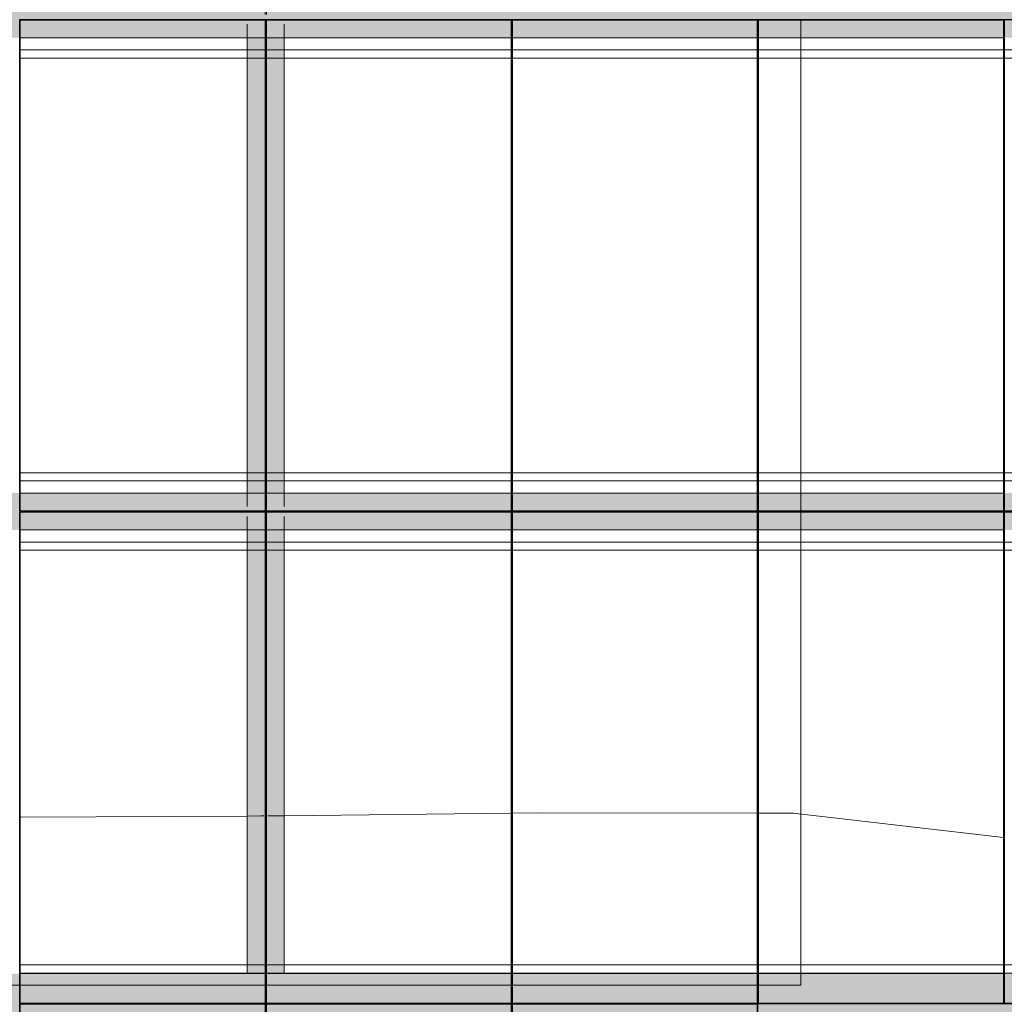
# Model space of a CAD drawing. Header units: metres. Extents: x -373759 to -373409, y 810976 to 811228.
# Tile 13 of 153: x -373673.38 to -373669.38, y 811115.88 to 811119.88. Entities that reach past the tile are written whole.
import ezdxf

# ---------------------------------------------------------------- set-up
doc = ezdxf.new("R2010")
doc.units = ezdxf.units.M
doc.header["$XCLIPFRAME"] = 2
doc.linetypes.add('TRAÇO 1mm', pattern=[2, 1, -1])
for name, color, linetype, lineweight, true_color in [('A-AREA', 7, 'Continuous', 5, 0xff0080), ('BASE ALAMEDA JULIO MULLER 1_explodidoR01_dwg', 7, 'Continuous', 5, 0x767676), ('Curva_Intermediária', 7, 'Continuous', 9, 0x656565)]:
    doc.layers.add(name, color=color, linetype=linetype, lineweight=lineweight, true_color=true_color)
for name, color, linetype, lineweight in [('A-GENM', 7, 'Continuous', 5), ('I-WALL', 7, 'Continuous', 5), ('S-BEAM', 7, 'Continuous', 5)]:
    doc.layers.add(name, color=color, linetype=linetype, lineweight=lineweight)
picture_1 = doc.add_image_def('image1.jpg', size_in_pixel=(999, 584))

# ---------------------------------------------------------------- blocks, each defined once
blk = doc.blocks.new('BASE ALAMEDA JULIO MULLER 1_explodidoR01_dwg-478056-PISTA INFERIOR PARTE 1')
at = {"layer": 'Curva_Intermediária', "color": 9, "lineweight": 5, "true_color": 0xc0c0c0}
for p, q in [((-44664.4, 903773), (-45550.5, 904019.2)), ((-44611.2, 903758.2), (-44664.4, 903773)), ((-44606.9, 903757.1), (-44610.7, 903758.1)), ((-44603, 903756), (-44606.4, 903756.9)), ((-44599.6, 903755), (-44602.6, 903755.9)), ((-44581.3, 903749.9), (-44584.3, 903750.8)), ((-44577.4, 903748.9), (-44580.8, 903749.8)), ((-44542.5, 903739.2), (-44576.8, 903748.7)), ((-44519.9, 903733), (-44542.5, 903739.2)), ((-43629.5, 903491.4), (-44519.9, 903733))]:
    blk.add_line(p, q, dxfattribs=at)
at = {"layer": 'Curva_Intermediária', "color": 9, "lineweight": 5, "true_color": 0xc0c0c0, "flags": 128}
for points in [[(-42667.3, 903219.2), (-43510.5, 903459.2), (-43624.7, 903490.1)], [(-41732.2, 902851), (-42526.5, 903179.2), (-42662.4, 903217.9)]]:
    blk.add_lwpolyline(points, dxfattribs=at)
blk = doc.blocks.new('_EST_ PLACA PISO ESTRUTURAL MEIO - _EST_ PLACA PISO ESTRUTURAL MEIO-V4-PISTA INFERIOR PARTE 1')
at = {"layer": 'A-GENM', "color": 253, "true_color": 0xaaaaaa}
for p, q in [((-1000, 500), (-1000, -500)), ((-997.5, 500), (997.5, 500)), ((-875.8, 500), (-997.5, 500)), ((997.5, 497.5), (-997.5, 497.5)), ((-997.5, 497.5), (997.5, 497.5)), ((-997.5, 497.5), (-997.5, -497.5)), ((-997.5, 497.5), (-997.5, -497.5)), ((-997.5, -497.5), (-997.5, 497.5)), ((-997.5, 497.5), (-997.5, -497.5)), ((-842.5, 500), (-875.8, 500)), ((-875.8, 497.5), (-875.8, -497.5)), ((842.5, 500), (-842.5, 500)), ((-842.5, -497.5), (-842.5, 497.5)), ((875.8, 500), (842.5, 500)), ((842.5, 497.5), (842.5, -497.5)), ((997.5, 500), (875.8, 500)), ((875.8, 497.5), (875.8, -497.5)), ((997.5, -497.5), (997.5, 497.5)), ((997.5, 497.5), (997.5, -497.5)), ((997.5, 497.5), (997.5, -497.5)), ((997.5, 497.5), (997.5, -497.5)), ((1000, 500), (1000, -500)), ((997.5, -497.5), (-997.5, -497.5)), ((-997.5, -497.5), (997.5, -497.5)), ((-997.5, -500), (-875.8, -500)), ((997.5, -500), (-997.5, -500)), ((-875.8, -500), (-842.5, -500)), ((-842.5, -500), (842.5, -500)), ((842.5, -500), (875.8, -500)), ((875.8, -500), (997.5, -500))]:
    blk.add_line(p, q, dxfattribs=at)
blk = doc.blocks.new('_EST_ PLACA PISO ESTRUTURAL MEIO - _EST_ PLACA PISO ESTRUTURAL MEIO-V5-PISTA INFERIOR PARTE 1')
at = {"layer": 'A-GENM', "color": 253, "true_color": 0xaaaaaa}
for p, q in [((-1000, 500), (-1000, -500)), ((-997.5, 500), (997.5, 500)), ((-875.8, 500), (-997.5, 500)), ((997.5, 497.5), (-997.5, 497.5)), ((-997.5, 497.5), (997.5, 497.5)), ((-997.5, 497.5), (-997.5, -497.5)), ((-997.5, 497.5), (-997.5, -497.5)), ((-997.5, -497.5), (-997.5, 497.5)), ((-997.5, 497.5), (-997.5, -497.5)), ((-842.5, 500), (-875.8, 500)), ((-875.8, 497.5), (-875.8, -497.5)), ((842.5, 500), (-842.5, 500)), ((-842.5, -497.5), (-842.5, 497.5)), ((875.8, 500), (842.5, 500)), ((842.5, 497.5), (842.5, -497.5)), ((997.5, 500), (875.8, 500)), ((875.8, 497.5), (875.8, -497.5)), ((997.5, -497.5), (997.5, 497.5)), ((997.5, 497.5), (997.5, -497.5)), ((997.5, 497.5), (997.5, -497.5)), ((997.5, 497.5), (997.5, -497.5)), ((1000, 500), (1000, -500)), ((997.5, -497.5), (-997.5, -497.5)), ((-997.5, -497.5), (997.5, -497.5)), ((-997.5, -500), (-875.8, -500)), ((997.5, -500), (-997.5, -500)), ((-875.8, -500), (-842.5, -500)), ((-842.5, -500), (842.5, -500)), ((842.5, -500), (875.8, -500)), ((875.8, -500), (997.5, -500))]:
    blk.add_line(p, q, dxfattribs=at)
blk = doc.blocks.new('_EST_ PLACA PISO ESTRUTURAL MEIO - _EST_ PLACA PISO ESTRUTURAL MEIO-V6-PISTA INFERIOR PARTE 1')
at = {"layer": 'A-GENM', "color": 253, "true_color": 0xaaaaaa}
for p, q in [((-1000, 500), (-1000, -500)), ((-997.5, 500), (997.5, 500)), ((-875.8, 500), (-997.5, 500)), ((997.5, 497.5), (-997.5, 497.5)), ((-997.5, 497.5), (997.5, 497.5)), ((-997.5, 497.5), (-997.5, -497.5)), ((-997.5, 497.5), (-997.5, -497.5)), ((-997.5, -497.5), (-997.5, 497.5)), ((-997.5, 497.5), (-997.5, -497.5)), ((-842.5, 500), (-875.8, 500)), ((-875.8, 497.5), (-875.8, -497.5)), ((842.5, 500), (-842.5, 500)), ((-842.5, -497.5), (-842.5, 497.5)), ((875.8, 500), (842.5, 500)), ((842.5, 497.5), (842.5, -497.5)), ((997.5, 500), (875.8, 500)), ((875.8, 497.5), (875.8, -497.5)), ((997.5, -497.5), (997.5, 497.5)), ((997.5, 497.5), (997.5, -497.5)), ((997.5, 497.5), (997.5, -497.5)), ((997.5, 497.5), (997.5, -497.5)), ((1000, 500), (1000, -500)), ((997.5, -497.5), (-997.5, -497.5)), ((-997.5, -497.5), (997.5, -497.5)), ((-997.5, -500), (-875.8, -500)), ((997.5, -500), (-997.5, -500)), ((-875.8, -500), (-842.5, -500)), ((-842.5, -500), (842.5, -500)), ((842.5, -500), (875.8, -500)), ((875.8, -500), (997.5, -500))]:
    blk.add_line(p, q, dxfattribs=at)
blk = doc.blocks.new('_EST_ PLACA PISO ESTRUTURAL MEIO - _EST_ PLACA PISO ESTRUTURAL MEIO-V7-PISTA INFERIOR PARTE 1')
at = {"layer": 'A-GENM', "color": 253, "true_color": 0xaaaaaa}
for p, q in [((-1000, 500), (-1000, -500)), ((-997.5, 500), (997.5, 500)), ((-875.8, 500), (-997.5, 500)), ((997.5, 497.5), (-997.5, 497.5)), ((-997.5, 497.5), (997.5, 497.5)), ((-997.5, 497.5), (-997.5, -497.5)), ((-997.5, 497.5), (-997.5, -497.5)), ((-997.5, -497.5), (-997.5, 497.5)), ((-997.5, 497.5), (-997.5, -497.5)), ((-842.5, 500), (-875.8, 500)), ((-875.8, 497.5), (-875.8, -497.5)), ((842.5, 500), (-842.5, 500)), ((-842.5, -497.5), (-842.5, 497.5)), ((875.8, 500), (842.5, 500)), ((842.5, 497.5), (842.5, -497.5)), ((997.5, 500), (875.8, 500)), ((875.8, 497.5), (875.8, -497.5)), ((997.5, -497.5), (997.5, 497.5)), ((997.5, 497.5), (997.5, -497.5)), ((997.5, 497.5), (997.5, -497.5)), ((997.5, 497.5), (997.5, -497.5)), ((1000, 500), (1000, -500)), ((997.5, -497.5), (-997.5, -497.5)), ((-997.5, -497.5), (997.5, -497.5)), ((-997.5, -500), (-875.8, -500)), ((997.5, -500), (-997.5, -500)), ((-875.8, -500), (-842.5, -500)), ((-842.5, -500), (842.5, -500)), ((842.5, -500), (875.8, -500)), ((875.8, -500), (997.5, -500))]:
    blk.add_line(p, q, dxfattribs=at)
blk = doc.blocks.new('_EST_ PLACA PISO ESTRUTURAL MEIO - _EST_ PLACA PISO ESTRUTURAL MEIO-V8-PISTA INFERIOR PARTE 1')
at = {"layer": 'A-GENM', "color": 253, "true_color": 0xaaaaaa}
for p, q in [((-1000, 500), (-1000, -500)), ((-997.5, 500), (997.5, 500)), ((-875.8, 500), (-997.5, 500)), ((997.5, 497.5), (-997.5, 497.5)), ((-997.5, 497.5), (997.5, 497.5)), ((-997.5, 497.5), (-997.5, -497.5)), ((-997.5, 497.5), (-997.5, -497.5)), ((-997.5, -497.5), (-997.5, 497.5)), ((-997.5, 497.5), (-997.5, -497.5)), ((-842.5, 500), (-875.8, 500)), ((-875.8, 497.5), (-875.8, -497.5)), ((842.5, 500), (-842.5, 500)), ((-842.5, -497.5), (-842.5, 497.5)), ((875.8, 500), (842.5, 500)), ((842.5, 497.5), (842.5, -497.5)), ((997.5, 500), (875.8, 500)), ((875.8, 497.5), (875.8, -497.5)), ((997.5, -497.5), (997.5, 497.5)), ((997.5, 497.5), (997.5, -497.5)), ((997.5, 497.5), (997.5, -497.5)), ((997.5, 497.5), (997.5, -497.5)), ((1000, 500), (1000, -500)), ((997.5, -497.5), (-997.5, -497.5)), ((-997.5, -497.5), (997.5, -497.5)), ((-997.5, -500), (-875.8, -500)), ((997.5, -500), (-997.5, -500)), ((-875.8, -500), (-842.5, -500)), ((-842.5, -500), (842.5, -500)), ((842.5, -500), (875.8, -500)), ((875.8, -500), (997.5, -500))]:
    blk.add_line(p, q, dxfattribs=at)
blk = doc.blocks.new('_EST_ PLACA PISO ESTRUTURAL MEIO - _EST_ PLACA PISO ESTRUTURAL MEIO-V11-PISTA INFERIOR PARTE 1')
at = {"layer": 'A-GENM', "color": 253, "true_color": 0xaaaaaa}
for p, q in [((-1000, -500), (-1000, 500)), ((-997.5, 500), (997.5, 500)), ((-875.8, 500), (-997.5, 500)), ((997.5, 497.5), (-997.5, 497.5)), ((-997.5, 497.5), (997.5, 497.5)), ((-997.5, 497.5), (-997.5, -497.5)), ((-997.5, 497.5), (-997.5, -497.5)), ((-997.5, -497.5), (-997.5, 497.5)), ((-997.5, 497.5), (-997.5, -497.5)), ((-842.5, 500), (-875.8, 500)), ((-875.8, 497.5), (-875.8, -497.5)), ((842.5, 500), (-842.5, 500)), ((-842.5, -497.5), (-842.5, 497.5)), ((875.8, 500), (842.5, 500)), ((842.5, 497.5), (842.5, -497.5)), ((997.5, 500), (875.8, 500)), ((875.8, 497.5), (875.8, -497.5)), ((997.5, -497.5), (997.5, 497.5)), ((997.5, 497.5), (997.5, -497.5)), ((997.5, 497.5), (997.5, -497.5)), ((997.5, 497.5), (997.5, -497.5)), ((1000, -500), (1000, 500)), ((997.5, -497.5), (-997.5, -497.5)), ((-997.5, -497.5), (997.5, -497.5)), ((-997.5, -500), (-875.8, -500)), ((997.5, -500), (-997.5, -500)), ((-875.8, -500), (-842.5, -500)), ((-842.5, -500), (842.5, -500)), ((842.5, -500), (875.8, -500)), ((875.8, -500), (997.5, -500))]:
    blk.add_line(p, q, dxfattribs=at)
blk = doc.blocks.new('_EST_ PLACA PISO ESTRUTURAL MEIO - _EST_ PLACA PISO ESTRUTURAL MEIO-V12-PISTA INFERIOR PARTE 1')
at = {"layer": 'A-GENM', "color": 253, "true_color": 0xaaaaaa}
for p, q in [((-1000, -500), (-1000, 500)), ((-997.5, 500), (997.5, 500)), ((-875.8, 500), (-997.5, 500)), ((997.5, 497.5), (-997.5, 497.5)), ((-997.5, 497.5), (997.5, 497.5)), ((-997.5, 497.5), (-997.5, -497.5)), ((-997.5, 497.5), (-997.5, -497.5)), ((-997.5, -497.5), (-997.5, 497.5)), ((-997.5, 497.5), (-997.5, -497.5)), ((-842.5, 500), (-875.8, 500)), ((-875.8, 497.5), (-875.8, -497.5)), ((842.5, 500), (-842.5, 500)), ((-842.5, -497.5), (-842.5, 497.5)), ((875.8, 500), (842.5, 500)), ((842.5, 497.5), (842.5, -497.5)), ((997.5, 500), (875.8, 500)), ((875.8, 497.5), (875.8, -497.5)), ((997.5, -497.5), (997.5, 497.5)), ((997.5, 497.5), (997.5, -497.5)), ((997.5, 497.5), (997.5, -497.5)), ((997.5, 497.5), (997.5, -497.5)), ((1000, -500), (1000, 500)), ((997.5, -497.5), (-997.5, -497.5)), ((-997.5, -497.5), (997.5, -497.5)), ((-997.5, -500), (-875.8, -500)), ((997.5, -500), (-997.5, -500)), ((-875.8, -500), (-842.5, -500)), ((-842.5, -500), (842.5, -500)), ((842.5, -500), (875.8, -500)), ((875.8, -500), (997.5, -500))]:
    blk.add_line(p, q, dxfattribs=at)
blk = doc.blocks.new('_EST_ PLACA PISO ESTRUTURAL MEIO - _EST_ PLACA PISO ESTRUTURAL MEIO-V10-PISTA INFERIOR PARTE 1')
at = {"layer": 'A-GENM', "color": 253, "true_color": 0xaaaaaa}
for p, q in [((-1000, -500), (-1000, 500)), ((-997.5, 500), (997.5, 500)), ((-875.8, 500), (-997.5, 500)), ((997.5, 497.5), (-997.5, 497.5)), ((-997.5, 497.5), (997.5, 497.5)), ((-997.5, 497.5), (-997.5, -497.5)), ((-997.5, 497.5), (-997.5, -497.5)), ((-997.5, -497.5), (-997.5, 497.5)), ((-997.5, 497.5), (-997.5, -497.5)), ((-842.5, 500), (-875.8, 500)), ((-875.8, 497.5), (-875.8, -497.5)), ((842.5, 500), (-842.5, 500)), ((-842.5, -497.5), (-842.5, 497.5)), ((875.8, 500), (842.5, 500)), ((842.5, 497.5), (842.5, -497.5)), ((997.5, 500), (875.8, 500)), ((875.8, 497.5), (875.8, -497.5)), ((997.5, -497.5), (997.5, 497.5)), ((997.5, 497.5), (997.5, -497.5)), ((997.5, 497.5), (997.5, -497.5)), ((997.5, 497.5), (997.5, -497.5)), ((1000, -500), (1000, 500)), ((997.5, -497.5), (-997.5, -497.5)), ((-997.5, -497.5), (997.5, -497.5)), ((-997.5, -500), (-875.8, -500)), ((997.5, -500), (-997.5, -500)), ((-875.8, -500), (-842.5, -500)), ((-842.5, -500), (842.5, -500)), ((842.5, -500), (875.8, -500)), ((875.8, -500), (997.5, -500))]:
    blk.add_line(p, q, dxfattribs=at)
blk = doc.blocks.new('_EST_ PLACA PISO ESTRUTURAL MEIO - _EST_ PLACA PISO ESTRUTURAL MEIO-V9-PISTA INFERIOR PARTE 1')
at = {"layer": 'A-GENM', "color": 253, "true_color": 0xaaaaaa}
for p, q in [((-1000, -500), (-1000, 500)), ((-997.5, 500), (997.5, 500)), ((-875.8, 500), (-997.5, 500)), ((997.5, 497.5), (-997.5, 497.5)), ((-997.5, 497.5), (997.5, 497.5)), ((-997.5, 497.5), (-997.5, -497.5)), ((-997.5, 497.5), (-997.5, -497.5)), ((-997.5, -497.5), (-997.5, 497.5)), ((-997.5, 497.5), (-997.5, -497.5)), ((-842.5, 500), (-875.8, 500)), ((-875.8, 497.5), (-875.8, -497.5)), ((842.5, 500), (-842.5, 500)), ((-842.5, -497.5), (-842.5, 497.5)), ((875.8, 500), (842.5, 500)), ((842.5, 497.5), (842.5, -497.5)), ((997.5, 500), (875.8, 500)), ((875.8, 497.5), (875.8, -497.5)), ((997.5, -497.5), (997.5, 497.5)), ((997.5, 497.5), (997.5, -497.5)), ((997.5, 497.5), (997.5, -497.5)), ((997.5, 497.5), (997.5, -497.5)), ((1000, -500), (1000, 500)), ((997.5, -497.5), (-997.5, -497.5)), ((-997.5, -497.5), (997.5, -497.5)), ((-997.5, -500), (-875.8, -500)), ((997.5, -500), (-997.5, -500)), ((-875.8, -500), (-842.5, -500)), ((-842.5, -500), (842.5, -500)), ((842.5, -500), (875.8, -500)), ((875.8, -500), (997.5, -500))]:
    blk.add_line(p, q, dxfattribs=at)
blk = doc.blocks.new('_EST_ PLACA PISO ESTRUTURAL MEIO - _EST_ PLACA PISO ESTRUTURAL MEIO-V13-PISTA INFERIOR PARTE 1')
at = {"layer": 'A-GENM', "color": 253, "true_color": 0xaaaaaa}
for p, q in [((-1000, -500), (-1000, 500)), ((-997.5, 500), (997.5, 500)), ((-875.8, 500), (-997.5, 500)), ((997.5, 497.5), (-997.5, 497.5)), ((-997.5, 497.5), (997.5, 497.5)), ((-997.5, 497.5), (-997.5, -497.5)), ((-997.5, 497.5), (-997.5, -497.5)), ((-997.5, -497.5), (-997.5, 497.5)), ((-997.5, 497.5), (-997.5, -497.5)), ((-842.5, 500), (-875.8, 500)), ((-875.8, 497.5), (-875.8, -497.5)), ((842.5, 500), (-842.5, 500)), ((-842.5, -497.5), (-842.5, 497.5)), ((875.8, 500), (842.5, 500)), ((842.5, 497.5), (842.5, -497.5)), ((997.5, 500), (875.8, 500)), ((875.8, 497.5), (875.8, -497.5)), ((997.5, -497.5), (997.5, 497.5)), ((997.5, 497.5), (997.5, -497.5)), ((997.5, 497.5), (997.5, -497.5)), ((997.5, 497.5), (997.5, -497.5)), ((1000, -500), (1000, 500)), ((997.5, -497.5), (-997.5, -497.5)), ((-997.5, -497.5), (997.5, -497.5)), ((-997.5, -500), (-875.8, -500)), ((997.5, -500), (-997.5, -500)), ((-875.8, -500), (-842.5, -500)), ((-842.5, -500), (842.5, -500)), ((842.5, -500), (875.8, -500)), ((875.8, -500), (997.5, -500))]:
    blk.add_line(p, q, dxfattribs=at)
blk = doc.blocks.new('_EST_ PLACA PISO ESTRUTURAL MEIO - _EST_ PLACA PISO ESTRUTURAL MEIO-V14-PISTA INFERIOR PARTE 1')
at = {"layer": 'A-GENM', "color": 253, "true_color": 0xaaaaaa}
for p, q in [((-1000, 500), (-1000, -500)), ((-997.5, 500), (997.5, 500)), ((-992.5, 500), (-997.5, 500)), ((997.5, 497.5), (-997.5, 497.5)), ((-997.5, 497.5), (997.5, 497.5)), ((-997.5, 497.5), (-997.5, -497.5)), ((-997.5, 497.5), (-997.5, -497.5)), ((-997.5, -497.5), (-997.5, 497.5)), ((-997.5, 497.5), (-997.5, -497.5)), ((-875.8, 500), (-992.5, 500)), ((-842.5, 500), (-875.8, 500)), ((-875.8, 497.5), (-875.8, -497.5)), ((842.5, 500), (-842.5, 500)), ((-842.5, -497.5), (-842.5, 497.5)), ((875.8, 500), (842.5, 500)), ((842.5, 497.5), (842.5, -497.5)), ((997.5, 500), (875.8, 500)), ((875.8, 497.5), (875.8, -497.5)), ((997.5, -497.5), (997.5, 497.5)), ((997.5, 497.5), (997.5, -497.5)), ((997.5, 497.5), (997.5, -497.5)), ((997.5, 497.5), (997.5, -497.5)), ((1000, 500), (1000, -500)), ((997.5, -497.5), (-997.5, -497.5)), ((-997.5, -497.5), (997.5, -497.5)), ((-997.5, -500), (-875.8, -500)), ((997.5, -500), (-997.5, -500)), ((-875.8, -500), (-842.5, -500)), ((-842.5, -500), (842.5, -500)), ((842.5, -500), (875.8, -500)), ((875.8, -500), (997.5, -500))]:
    blk.add_line(p, q, dxfattribs=at)
blk = doc.blocks.new('M_W-Wide Flange - VIGA I 25X15-3873023-PISTA INFERIOR PARTE 1')
at = {"layer": 'S-BEAM'}
for p, q in [((-1112.5, 2.7), (-2915, 2.7)), ((-1057.2, 2.7), (-1112.5, 2.7)), ((-1035, 2.7), (-1040, 2.7)), ((-962.5, 2.7), (-1017.7, 2.7)), ((887.5, 2.7), (-962.5, 2.7)), ((942.8, 2.7), (887.5, 2.7)), ((1037.5, 2.7), (982.3, 2.7)), ((2887.5, 2.7), (1037.5, 2.7)), ((2942.7, 2.7), (2887.5, 2.7)), ((3037.5, 2.7), (2982.2, 2.7)), ((-1112.5, -2.8), (-2915, -2.8)), ((-1057.2, -2.8), (-1112.5, -2.8)), ((-1035, -2.8), (-1040, -2.8)), ((-962.5, -2.8), (-1017.7, -2.8)), ((887.5, -2.8), (-962.5, -2.8)), ((942.8, -2.8), (887.5, -2.8)), ((1037.5, -2.8), (982.3, -2.8)), ((2887.5, -2.8), (1037.5, -2.8)), ((2942.7, -2.8), (2887.5, -2.8)), ((3037.5, -2.8), (2982.2, -2.8))]:
    blk.add_line(p, q, dxfattribs=at)
blk = doc.blocks.new('M_W-Wide Flange - VIGA I 15X17-3833530-PISTA INFERIOR PARTE 1')
at = {"layer": 'S-BEAM', "true_color": 0xff8080, "transparency": 33554432}
h = blk.add_hatch(color=11, dxfattribs=at)
h.paths.add_polyline_path([(14498.8, -75), (14498.8, 75), (-14500, 75), (-14497.5, -75), (14497.5, -75)], flags=0)
h.paths.add_polyline_path([(13495, 0), (13495, 0), (13500, 0)], flags=0)
h.paths.add_polyline_path([(12495, 0), (12495, 0), (12500, 0)], flags=0)
h.paths.add_polyline_path([(11495, 0), (11495, 0), (11500, 0)], flags=0)
h.paths.add_polyline_path([(10495, 0), (10495, 0), (10500, 0)], flags=0)
h.paths.add_polyline_path([(9495, 0), (9495, 0), (9500, 0)], flags=0)
h.paths.add_polyline_path([(8495, 0), (8495, 0), (8500, 0)], flags=0)
h.paths.add_polyline_path([(7495, 0), (7495, 0), (7500, 0)], flags=0)
h.paths.add_polyline_path([(6495, 0), (6495, 0), (6500, 0)], flags=0)
h.paths.add_polyline_path([(5495, 0), (5495, 0), (5500, 0)], flags=0)
h.paths.add_polyline_path([(4495, 0), (4495, 0), (4500, 0)], flags=0)
h.paths.add_polyline_path([(3495, 0), (3495, 0), (3500, 0)], flags=0)
h.paths.add_polyline_path([(2495, 0), (2495, 0), (2500, 0)], flags=0)
h.paths.add_polyline_path([(1495, 0), (1495, 0), (1500, 0)], flags=0)
h.paths.add_polyline_path([(500, 5), (500, 5), (500, 35)], flags=0)
h.paths.add_polyline_path([(-500, 5), (-500, 5), (-500, 35)], flags=0)
h.paths.add_polyline_path([(-1500, 5), (-1500, 5), (-1500, 35)], flags=0)
h.paths.add_polyline_path([(-2500, 5), (-2500, 5), (-2500, 35)], flags=0)
h.paths.add_polyline_path([(-3500, 5), (-3500, 5), (-3500, 35)], flags=0)
h.paths.add_polyline_path([(-5500, 5), (-5500, 5), (-5500, 35)], flags=0)
h.paths.add_polyline_path([(-6500, 5), (-6500, 5), (-6500, 35)], flags=0)
h.paths.add_polyline_path([(-8500, 5), (-8500, 5), (-8500, 35)], flags=0)
h.paths.add_polyline_path([(-9500, 5), (-9500, 5), (-9500, 35)], flags=0)
h.paths.add_polyline_path([(-10500, 5), (-10500, 5), (-10500, 35)], flags=0)
h.paths.add_polyline_path([(-12500, 5), (-12500, 5), (-12500, 35)], flags=0)
for points in [[(14498.8, -19.7), (14497.5, -2.8), (-14500, -5.2), (-14497.5, -19.7), (14497.5, -19.7)], [(14498.8, -75), (14497.5, -19.7), (-14500, -19.9), (-14497.5, -75), (14497.5, -75)]]:
    blk.add_hatch(color=11, dxfattribs=at).paths.add_polyline_path(points, flags=0)
at = {"layer": 'S-BEAM'}
for p, q in [((-2502.5, -2.8), (-3497.5, -2.8)), ((-1502.5, -2.8), (-2497.5, -2.8)), ((-502.5, -2.8), (-1497.5, -2.8)), ((497.5, -2.8), (-497.5, -2.8))]:
    blk.add_line(p, q, dxfattribs=at)
at = {"layer": 'S-BEAM', "color": 1, "true_color": 0xff0000}
for p, q in [((-3497.5, -75), (-2502.5, -75)), ((-3497.5, -75), (-2502.5, -75)), ((-3497.5, -75), (-2502.5, -75)), ((-3497.5, -75), (-2502.5, -75)), ((-2497.5, -75), (-1502.5, -75)), ((-2497.5, -75), (-1502.5, -75)), ((-2497.5, -75), (-1502.5, -75)), ((-2497.5, -75), (-1502.5, -75)), ((-1497.5, -75), (-502.5, -75)), ((-1497.5, -75), (-502.5, -75)), ((-1497.5, -75), (-502.5, -75)), ((-1497.5, -75), (-502.5, -75)), ((-497.5, -75), (497.5, -75)), ((-497.5, -75), (497.5, -75)), ((-497.5, -75), (497.5, -75)), ((-497.5, -75), (497.5, -75))]:
    blk.add_line(p, q, dxfattribs=at)
blk = doc.blocks.new('M_W-Wide Flange - VIGA I 15X17-V339-PISTA INFERIOR PARTE 1')
at = {"layer": 'S-BEAM', "true_color": 0xff8080, "transparency": 33554432}
for points in [[(14498.8, 19.8), (14497.5, 75), (-14500, 75), (-14497.5, 19.8), (14497.5, 19.8)], [(14498.8, 2.7), (14497.5, 19.8), (-14500, 19.6), (-14497.5, 2.7), (14497.5, 2.7)], [(14498.8, -19.7), (14497.5, -2.8), (-14500, -5.2), (-14497.5, -19.7), (14497.5, -19.7)], [(14498.8, -75), (14497.5, -19.7), (-14500, -19.9), (-14497.5, -75), (14497.5, -75)]]:
    blk.add_hatch(color=11, dxfattribs=at).paths.add_polyline_path(points, flags=0)
h = blk.add_hatch(color=11, dxfattribs=at)
h.paths.add_polyline_path([(14498.8, -75), (14497.5, 75), (-14500, 75), (-14497.5, -75), (14497.5, -75)], flags=0)
h.paths.add_polyline_path([(-1497.5, 2.5), (-1497.5, 2.5), (-502.5, 2.5)], flags=0)
at = {"layer": 'S-BEAM', "color": 1, "true_color": 0xff0000}
for p, q in [((-2502.5, 75), (-3497.5, 75)), ((-3497.5, 75), (-2502.5, 75)), ((-3497.5, 75), (-2502.5, 75)), ((-3497.5, 75), (-2502.5, 75)), ((-1502.5, 75), (-2497.5, 75)), ((-2497.5, 75), (-1502.5, 75)), ((-2497.5, 75), (-1502.5, 75)), ((-2497.5, 75), (-1502.5, 75)), ((-502.5, 75), (-1497.5, 75)), ((-1497.5, 75), (-502.5, 75)), ((-1497.5, 75), (-502.5, 75)), ((-1497.5, 75), (-502.5, 75)), ((497.5, 75), (-497.5, 75)), ((-497.5, 75), (497.5, 75)), ((-497.5, 75), (497.5, 75)), ((-497.5, 75), (497.5, 75)), ((-3497.5, -75), (-2502.5, -75)), ((-3497.5, -75), (-2502.5, -75)), ((-3497.5, -75), (-2502.5, -75)), ((-3497.5, -75), (-2502.5, -75)), ((-2497.5, -75), (-1502.5, -75)), ((-2497.5, -75), (-1502.5, -75)), ((-2497.5, -75), (-1502.5, -75)), ((-2497.5, -75), (-1502.5, -75)), ((-1497.5, -75), (-502.5, -75)), ((-1497.5, -75), (-502.5, -75)), ((-1497.5, -75), (-502.5, -75)), ((-1497.5, -75), (-502.5, -75)), ((-497.5, -75), (497.5, -75)), ((-497.5, -75), (497.5, -75)), ((-497.5, -75), (497.5, -75)), ((-497.5, -75), (497.5, -75))]:
    blk.add_line(p, q, dxfattribs=at)
at = {"layer": 'S-BEAM'}
for p, q in [((-2502.5, 2.7), (-3497.5, 2.7)), ((-1502.5, 2.7), (-2497.5, 2.7)), ((-502.5, 2.7), (-1497.5, 2.7)), ((497.5, 2.7), (-497.5, 2.7)), ((-2502.5, -2.8), (-3497.5, -2.8)), ((-1502.5, -2.8), (-2497.5, -2.8)), ((-502.5, -2.8), (-1497.5, -2.8)), ((497.5, -2.8), (-497.5, -2.8))]:
    blk.add_line(p, q, dxfattribs=at)

msp = doc.modelspace()

# ---------------------------------------------------------------- hatches: boundary and pattern name
at = {"layer": 'I-WALL', "true_color": 0x808080}
h = msp.add_hatch(color=8, dxfattribs=at)
h.paths.add_polyline_path([(-373657.6679, 811115.7563), (-373657.6679, 811116.0063), (-373684.4574, 811116.0065), (-373684.4574, 811115.7565), (-373658.3799, 811115.7563)], flags=0)
h.paths.add_polyline_path([(-373659.1233, 811115.8863), (-373659.1233, 811115.8863), (-373658.3849, 811115.8863)], flags=0)
h.paths.add_polyline_path([(-373661.3824, 811115.8863), (-373661.3799, 811115.8863), (-373661.3799, 811115.8863)], flags=0)
h.paths.add_polyline_path([(-373666.3824, 811115.8864), (-373666.3799, 811115.8864), (-373666.3799, 811115.8864)], flags=0)
h.paths.add_polyline_path([(-373668.3824, 811115.8864), (-373668.3799, 811115.8864), (-373668.3799, 811115.8864)], flags=0)
h.paths.add_polyline_path([(-373669.28, 811115.8864), (-373669.28, 811115.8864), (-373668.3849, 811115.8864)], flags=0)
at = {"layer": 'S-BEAM', "true_color": 0xff8080, "transparency": 33554432}
h = msp.add_hatch(color=11, dxfattribs=at)
h.paths.add_polyline_path([(-373672.4021, 811116.0064), (-373672.4021, 811116.0065), (-373672.4021, 811121.9589), (-373672.4574, 811121.9589), (-373672.4574, 811116.0064)], flags=0)
h.paths.add_polyline_path([(-373672.4174, 811119.9189), (-373672.4174, 811119.9189), (-373672.4174, 811119.9589)], flags=0)
h = msp.add_hatch(color=11, dxfattribs=at)
h.paths.add_polyline_path([(-373672.3074, 811116.0064), (-373672.3074, 811121.9589), (-373672.4574, 811121.9589), (-373672.4574, 811116.0064), (-373672.3799, 811116.0064)], flags=0)
h.paths.add_polyline_path([(-373672.3824, 811118.9507), (-373672.3824, 811118.9507), (-373672.3824, 811119.7461)], flags=0)
h.paths.add_polyline_path([(-373672.4174, 811119.9189), (-373672.4174, 811119.9189), (-373672.4174, 811119.9589)], flags=0)
for points in [[(-373672.3851, 811116.0064), (-373672.3874, 811121.9589), (-373672.4021, 811121.9589), (-373672.4021, 811116.0064), (-373672.3857, 811116.0064)], [(-373672.3626, 811116.0064), (-373672.3626, 811116.0065), (-373672.3626, 811121.9589), (-373672.3796, 811121.9589), (-373672.3773, 811116.0064), (-373672.367, 811116.0064)], [(-373672.3074, 811116.0064), (-373672.3074, 811121.9589), (-373672.3626, 811121.9589), (-373672.3626, 811116.0064)]]:
    msp.add_hatch(color=11, dxfattribs=at).paths.add_polyline_path(points, flags=0)

# ---------------------------------------------------------------- linework, layer by layer
at = {"color": 6, "linetype": 'TRAÇO 1mm', "lineweight": 30}
msp.add_circle((-373669.8776, 811116.8841), 16.9117, dxfattribs=at)
at = {"layer": 'A-AREA'}
for p, q in [((-373670.2084, 811115.9589), (-373670.2084, 811119.8839)), ((-373676.2774, 811115.9589), (-373670.2084, 811115.9589))]:
    msp.add_line(p, q, dxfattribs=at)
at = {"layer": 'I-WALL'}
for p, q in [((-373673.3799, 811116.0064), (-373672.3849, 811116.0064)), ((-373672.3799, 811116.0064), (-373671.3849, 811116.0064)), ((-373671.3799, 811116.0064), (-373670.3849, 811116.0064)), ((-373670.3799, 811116.0064), (-373669.3849, 811116.0064))]:
    msp.add_line(p, q, dxfattribs=at)
at = {"layer": 'S-BEAM', "color": 1, "true_color": 0xff0000}
for p, q in [((-373672.4574, 811119.8642), (-373672.4574, 811119.8089)), ((-373672.4574, 811119.8089), (-373672.4574, 811119.8642)), ((-373672.4574, 811119.8089), (-373672.4574, 811119.8642)), ((-373672.4574, 811119.8089), (-373672.4574, 811119.8642)), ((-373672.3074, 811119.8089), (-373672.3074, 811119.8642)), ((-373672.3074, 811119.8089), (-373672.3074, 811119.8642)), ((-373672.3074, 811119.8089), (-373672.3074, 811119.8642)), ((-373672.3074, 811119.8089), (-373672.3074, 811119.8642)), ((-373672.4574, 811119.8089), (-373672.4574, 811117.9589)), ((-373672.4574, 811117.9589), (-373672.4574, 811119.8089)), ((-373672.4574, 811117.9589), (-373672.4574, 811119.8089)), ((-373672.4574, 811117.9589), (-373672.4574, 811119.8089)), ((-373672.3074, 811117.9589), (-373672.3074, 811119.8089)), ((-373672.3074, 811117.9589), (-373672.3074, 811119.8089)), ((-373672.3074, 811117.9589), (-373672.3074, 811119.8089)), ((-373672.3074, 811117.9589), (-373672.3074, 811119.8089)), ((-373672.4574, 811117.9589), (-373672.4574, 811117.9037)), ((-373672.4574, 811117.9037), (-373672.4574, 811117.9589)), ((-373672.4574, 811117.9037), (-373672.4574, 811117.9589)), ((-373672.4574, 811117.9037), (-373672.4574, 811117.9589)), ((-373672.3074, 811117.9037), (-373672.3074, 811117.9589)), ((-373672.3074, 811117.9037), (-373672.3074, 811117.9589)), ((-373672.3074, 811117.9037), (-373672.3074, 811117.9589)), ((-373672.3074, 811117.9037), (-373672.3074, 811117.9589)), ((-373672.4574, 811117.8864), (-373672.4574, 811117.8814)), ((-373672.4574, 811117.8814), (-373672.4574, 811117.8864)), ((-373672.4574, 811117.8814), (-373672.4574, 811117.8864)), ((-373672.4574, 811117.8814), (-373672.4574, 811117.8864)), ((-373672.3074, 811117.8814), (-373672.3074, 811117.8864)), ((-373672.3074, 811117.8814), (-373672.3074, 811117.8864)), ((-373672.3074, 811117.8814), (-373672.3074, 811117.8864)), ((-373672.3074, 811117.8814), (-373672.3074, 811117.8864)), ((-373672.4574, 811117.8642), (-373672.4574, 811117.8089)), ((-373672.4574, 811117.8089), (-373672.4574, 811117.8642)), ((-373672.4574, 811117.8089), (-373672.4574, 811117.8642)), ((-373672.4574, 811117.8089), (-373672.4574, 811117.8642)), ((-373672.3074, 811117.8089), (-373672.3074, 811117.8642)), ((-373672.3074, 811117.8089), (-373672.3074, 811117.8642)), ((-373672.3074, 811117.8089), (-373672.3074, 811117.8642)), ((-373672.3074, 811117.8089), (-373672.3074, 811117.8642)), ((-373672.4574, 811117.8089), (-373672.4574, 811116.0064)), ((-373672.4574, 811116.0064), (-373672.4574, 811117.8089)), ((-373672.4574, 811116.0064), (-373672.4574, 811117.8089)), ((-373672.4574, 811116.0064), (-373672.4574, 811117.8089)), ((-373672.3074, 811116.0064), (-373672.3074, 811117.8089)), ((-373672.3074, 811116.0064), (-373672.3074, 811117.8089)), ((-373672.3074, 811116.0064), (-373672.3074, 811117.8089)), ((-373672.3074, 811116.0064), (-373672.3074, 811117.8089))]:
    msp.add_line(p, q, dxfattribs=at)

# ---------------------------------------------------------------- block references
at = {"layer": 'A-GENM', "color": 253, "true_color": 0xaaaaaa}
for name, p, xscale, yscale, zscale, rotation in [('_EST_ PLACA PISO ESTRUTURAL MEIO - _EST_ PLACA PISO ESTRUTURAL MEIO-V4-PISTA INFERIOR PARTE 1', (-373672.8824, 811118.8839), 0.0009999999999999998, 0.0009999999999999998, 0.0009999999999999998, 269.9997169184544), ('_EST_ PLACA PISO ESTRUTURAL MEIO - _EST_ PLACA PISO ESTRUTURAL MEIO-V5-PISTA INFERIOR PARTE 1', (-373671.8824, 811118.8839), 0.0009999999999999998, 0.0009999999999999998, 0.0009999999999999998, 269.9997169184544), ('_EST_ PLACA PISO ESTRUTURAL MEIO - _EST_ PLACA PISO ESTRUTURAL MEIO-V6-PISTA INFERIOR PARTE 1', (-373670.8824, 811118.8839), 0.0009999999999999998, 0.0009999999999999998, 0.0009999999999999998, 269.9997169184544), ('_EST_ PLACA PISO ESTRUTURAL MEIO - _EST_ PLACA PISO ESTRUTURAL MEIO-V7-PISTA INFERIOR PARTE 1', (-373669.8824, 811118.8839), 0.0009999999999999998, 0.0009999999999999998, 0.0009999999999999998, 269.9999999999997), ('_EST_ PLACA PISO ESTRUTURAL MEIO - _EST_ PLACA PISO ESTRUTURAL MEIO-V8-PISTA INFERIOR PARTE 1', (-373668.8824, 811118.8839), 0.0009999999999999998, 0.0009999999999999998, 0.0009999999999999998, 269.9997169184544), ('_EST_ PLACA PISO ESTRUTURAL MEIO - _EST_ PLACA PISO ESTRUTURAL MEIO-V11-PISTA INFERIOR PARTE 1', (-373672.8824, 811116.8839), 0.001000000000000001, 0.001000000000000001, 0.001000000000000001, 89.99971691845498), ('_EST_ PLACA PISO ESTRUTURAL MEIO - _EST_ PLACA PISO ESTRUTURAL MEIO-V12-PISTA INFERIOR PARTE 1', (-373671.8824, 811116.8839), 0.001000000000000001, 0.001000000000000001, 0.001000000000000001, 89.99971691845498), ('_EST_ PLACA PISO ESTRUTURAL MEIO - _EST_ PLACA PISO ESTRUTURAL MEIO-V10-PISTA INFERIOR PARTE 1', (-373670.8824, 811116.8839), 0.001000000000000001, 0.001000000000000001, 0.001000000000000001, 89.99971691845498), ('_EST_ PLACA PISO ESTRUTURAL MEIO - _EST_ PLACA PISO ESTRUTURAL MEIO-V9-PISTA INFERIOR PARTE 1', (-373669.8824, 811116.8839), 0.001000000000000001, 0.001000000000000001, 0.001000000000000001, 89.99971691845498), ('_EST_ PLACA PISO ESTRUTURAL MEIO - _EST_ PLACA PISO ESTRUTURAL MEIO-V13-PISTA INFERIOR PARTE 1', (-373668.8824, 811116.8839), 0.001000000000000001, 0.001000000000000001, 0.001000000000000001, 89.99971691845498), ('_EST_ PLACA PISO ESTRUTURAL MEIO - _EST_ PLACA PISO ESTRUTURAL MEIO-V4-PISTA INFERIOR PARTE 1', (-373672.8824, 811114.8839), 0.001000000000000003, 0.001000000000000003, 0.001000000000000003, 269.9997169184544), ('_EST_ PLACA PISO ESTRUTURAL MEIO - _EST_ PLACA PISO ESTRUTURAL MEIO-V5-PISTA INFERIOR PARTE 1', (-373671.8824, 811114.8839), 0.001000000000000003, 0.001000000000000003, 0.001000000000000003, 269.9997169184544), ('_EST_ PLACA PISO ESTRUTURAL MEIO - _EST_ PLACA PISO ESTRUTURAL MEIO-V14-PISTA INFERIOR PARTE 1', (-373670.8824, 811114.8839), 0.001000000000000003, 0.001000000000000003, 0.001000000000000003, 269.9997169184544)]:
    msp.add_blockref(name, p, dxfattribs=dict(at, xscale=xscale, yscale=yscale, zscale=zscale, rotation=rotation))
at = {"layer": 'BASE ALAMEDA JULIO MULLER 1_explodidoR01_dwg', "color": 9, "true_color": 0xc0c0c0, "xscale": 0.0009999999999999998, "yscale": 0.0009999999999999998, "zscale": 0.0009999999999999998, "rotation": 15.8306522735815}
msp.add_blockref('BASE ALAMEDA JULIO MULLER 1_explodidoR01_dwg-478056-PISTA INFERIOR PARTE 1', (-373382.9422, 810259.3357), dxfattribs=at)
at = {"layer": 'S-BEAM', "xscale": 0.001, "yscale": 0.001, "zscale": 0.001, "rotation": 89.99975580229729}
msp.add_blockref('M_W-Wide Flange - VIGA I 25X15-3873023-PISTA INFERIOR PARTE 1', (-373672.3824, 811118.9214), dxfattribs=at)
at = {"layer": 'S-BEAM', "color": 1, "true_color": 0xff0000, "xscale": 0.001, "yscale": 0.001, "zscale": 0.001}
for name, p in [('M_W-Wide Flange - VIGA I 15X17-3833530-PISTA INFERIOR PARTE 1', (-373669.8824, 811119.8839)), ('M_W-Wide Flange - VIGA I 15X17-V339-PISTA INFERIOR PARTE 1', (-373669.8824, 811117.8839))]:
    msp.add_blockref(name, p, dxfattribs=at)

# ---------------------------------------------------------------- pictures from other files: only their frames are drawn
image = msp.add_image(picture_1, insert=(-373760.7975, 810990.6628), size_in_units=(351.8083, 205.6617))
image.set_boundary_path([(4.5384, 95.0127), (998.5, 423.3533)])
image.dxf.flags = 15

doc.saveas('drawing.dxf')
